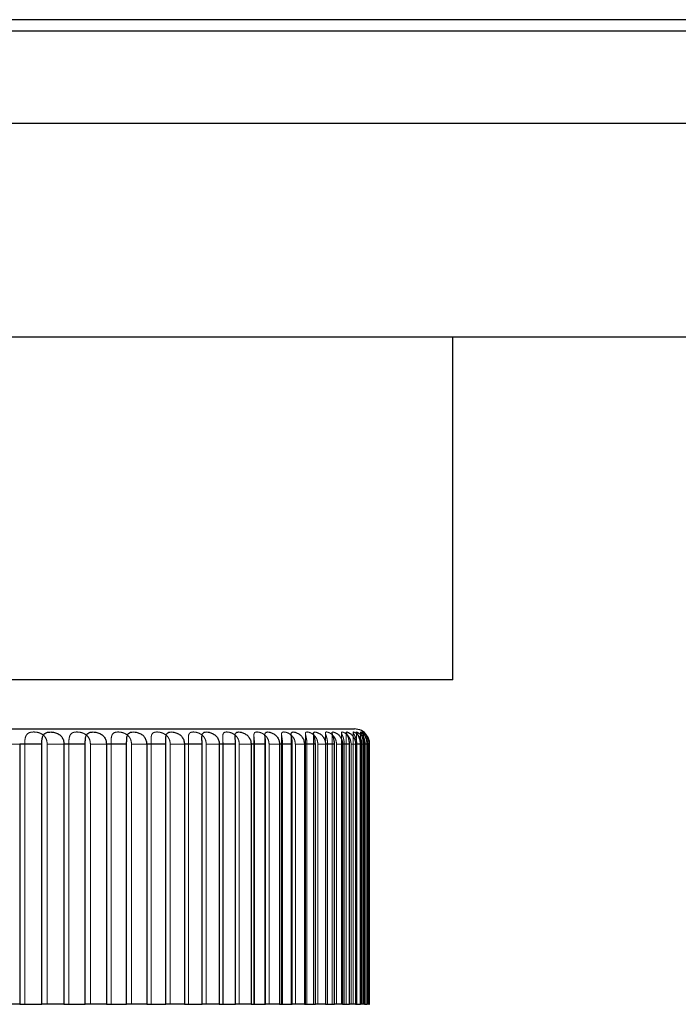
# Model space of a CAD drawing. Header units: millimetres. Extents: x 7 to 412, y 5 to 291.
# Tile 47 of 79: x 127.46 to 129.25, y 267.88 to 270.56. Entities that reach past the tile are written whole.
import ezdxf

# ---------------------------------------------------------------- set-up
doc = ezdxf.new("R2010")
doc.units = ezdxf.units.MM
doc.linetypes.add('HIDDEN', pattern=[1.905, 1.27, -0.635])

msp = doc.modelspace()

# ---------------------------------------------------------------- linework, layer by layer
at = {"color": 7, "linetype": 'Continuous', "lineweight": 25}
for p, q in [((204.88955, 270.55865), (39.88955, 270.55865)), ((204.88955, 270.52698), (39.88955, 270.52698)), ((128.63955, 268.76032), (128.63955, 269.69365)), ((128.63955, 268.76032), (126.97288, 268.76032)), ((125.53817, 268.62698), (128.3715, 268.62698)), ((127.52066, 268.58532), (127.4604, 268.58532)), ((127.4604, 268.58532), (127.4604, 267.87698)), ((127.52066, 267.87698), (127.52066, 268.58532)), ((127.63886, 268.58532), (127.58098, 268.58532)), ((127.58098, 268.58532), (127.58098, 267.87698)), ((127.63886, 267.87698), (127.63886, 268.58532)), ((127.75156, 268.58532), (127.69652, 268.58532)), ((127.69652, 268.58532), (127.69652, 267.87698)), ((127.75156, 267.87698), (127.75156, 268.58532)), ((127.85785, 268.58532), (127.80609, 268.58532)), ((127.80609, 268.58532), (127.80609, 267.87698)), ((127.85785, 267.87698), (127.85785, 268.58532)), ((127.95686, 268.58532), (127.90881, 268.58532)), ((127.90881, 268.58532), (127.90881, 267.87698)), ((127.95686, 267.87698), (127.95686, 268.58532)), ((128.0478, 268.58532), (128.00384, 268.58532)), ((128.00384, 268.58532), (128.00384, 267.87698)), ((128.0478, 267.87698), (128.0478, 268.58532)), ((128.12995, 268.58532), (128.09043, 268.58532)), ((128.09043, 268.58532), (128.09043, 267.87698)), ((128.12995, 267.87698), (128.12995, 268.58532)), ((128.20263, 268.58532), (128.16788, 268.58532)), ((128.16788, 268.58532), (128.16788, 267.87698)), ((128.20263, 267.87698), (128.20263, 268.58532)), ((128.26527, 268.58532), (128.23555, 268.58532)), ((128.23555, 268.58532), (128.23555, 267.87698)), ((128.26527, 267.87698), (128.26527, 268.58532)), ((128.31736, 268.58532), (128.29292, 268.58532)), ((128.29292, 268.58532), (128.29292, 267.87698)), ((128.31736, 267.87698), (128.31736, 268.58532)), ((128.35847, 268.58532), (128.33952, 268.58532)), ((128.33952, 268.58532), (128.33952, 267.87698)), ((128.35847, 267.87698), (128.35847, 268.58532)), ((128.38829, 268.58532), (128.37496, 268.58532)), ((128.37496, 268.58532), (128.37496, 267.87698)), ((128.38829, 267.87698), (128.38829, 268.58532)), ((128.40656, 268.58532), (128.39897, 268.58532)), ((128.39897, 268.58532), (128.39897, 267.87698)), ((128.40656, 267.87698), (128.40656, 268.58532)), ((128.41315, 268.58532), (128.41136, 268.58532)), ((128.41136, 268.58532), (128.41136, 267.87698)), ((128.41315, 267.87698), (128.41315, 268.58532)), ((127.4604, 267.87698), (127.3979, 267.87698)), ((127.4604, 267.87698), (127.52066, 267.87698)), ((127.58098, 267.87698), (127.52066, 267.87698)), ((127.58098, 267.87698), (127.63886, 267.87698)), ((127.69652, 267.87698), (127.63886, 267.87698)), ((127.69652, 267.87698), (127.75156, 267.87698)), ((127.80609, 267.87698), (127.75156, 267.87698)), ((127.80609, 267.87698), (127.85785, 267.87698)), ((127.90881, 267.87698), (127.85785, 267.87698)), ((127.90881, 267.87698), (127.95686, 267.87698)), ((128.00384, 267.87698), (127.95686, 267.87698)), ((128.00384, 267.87698), (128.0478, 267.87698)), ((128.09043, 267.87698), (128.0478, 267.87698)), ((128.09043, 267.87698), (128.12995, 267.87698)), ((128.16788, 267.87698), (128.12995, 267.87698)), ((128.16788, 267.87698), (128.20263, 267.87698)), ((128.23555, 267.87698), (128.20263, 267.87698)), ((128.23555, 267.87698), (128.26527, 267.87698)), ((128.29292, 267.87698), (128.26527, 267.87698)), ((128.29292, 267.87698), (128.31736, 267.87698)), ((128.33952, 267.87698), (128.31736, 267.87698)), ((128.33952, 267.87698), (128.35847, 267.87698)), ((128.37496, 267.87698), (128.35847, 267.87698)), ((128.37496, 267.87698), (128.38829, 267.87698)), ((128.39897, 267.87698), (128.38829, 267.87698)), ((128.39897, 267.87698), (128.40656, 267.87698)), ((128.41136, 267.87698), (128.40656, 267.87698)), ((128.41136, 267.87698), (128.41315, 267.87698))]:
    msp.add_line(p, q, dxfattribs=at)
at = {"color": 7, "linetype": 'HIDDEN', "lineweight": 18}
for p, q in [((39.88955, 270.55865), (204.88955, 270.55865)), ((39.88955, 270.52698), (204.88955, 270.52698)), ((127.91966, 268.59993), (127.91966, 267.87698)), ((127.95653, 268.60237), (127.95653, 267.87698)), ((128.01328, 268.60569), (128.01328, 267.87698)), ((128.04684, 268.60733), (128.04684, 267.87698)), ((128.09804, 268.60976), (128.09804, 267.87698)), ((128.12803, 268.61068), (128.12803, 267.87698)), ((128.17327, 268.61223), (128.17327, 267.87698)), ((128.19943, 268.61327), (128.19943, 267.87698)), ((128.23834, 268.61433), (128.23834, 267.87698)), ((128.26048, 268.61497), (128.26048, 267.87698)), ((128.29275, 268.61603), (128.29275, 267.87698)), ((128.31068, 268.61661), (128.31068, 267.87698)), ((128.33605, 268.61692), (128.33605, 267.87698)), ((128.34962, 268.61733), (128.34962, 267.87698)), ((128.3679, 268.61781), (128.3679, 267.87698)), ((128.37701, 268.61804), (128.37701, 267.87698)), ((128.38803, 268.61832), (128.38803, 267.87698)), ((128.3926, 268.61843), (128.3926, 267.87698)), ((128.39629, 268.61838), (128.39629, 267.87698)), ((127.41307, 268.58532), (127.47411, 268.58532)), ((127.47411, 268.58532), (127.47411, 267.87698)), ((127.53532, 268.58532), (127.59417, 268.58532)), ((127.53532, 267.87698), (127.53532, 268.58532)), ((127.59417, 268.58532), (127.59417, 267.87698)), ((127.65291, 268.58532), (127.70909, 268.58532)), ((127.65291, 267.87698), (127.65291, 268.58532)), ((127.70909, 268.58532), (127.70909, 267.87698)), ((127.76487, 268.58532), (127.81794, 268.58532)), ((127.76487, 267.87698), (127.76487, 268.58532)), ((127.81794, 268.58532), (127.81794, 267.87698)), ((127.85782, 268.59437), (127.85782, 267.87698)), ((127.87032, 268.58532), (127.91983, 268.58532)), ((127.87032, 267.87698), (127.87032, 268.58532)), ((127.91983, 268.58532), (127.91983, 267.87698)), ((127.96839, 268.58532), (128.01396, 268.58532)), ((127.96839, 267.87698), (127.96839, 268.58532)), ((128.01396, 268.58532), (128.01396, 267.87698)), ((128.0583, 268.58532), (128.09956, 268.58532)), ((128.0583, 267.87698), (128.0583, 268.58532)), ((128.09956, 268.58532), (128.09956, 267.87698)), ((128.13932, 268.58532), (128.17594, 268.58532)), ((128.13932, 267.87698), (128.13932, 268.58532)), ((128.17594, 268.58532), (128.17594, 267.87698)), ((128.21081, 268.58532), (128.24249, 268.58532)), ((128.21081, 267.87698), (128.21081, 268.58532)), ((128.24249, 268.58532), (128.24249, 267.87698)), ((128.27219, 268.58532), (128.29868, 268.58532)), ((128.27219, 267.87698), (128.27219, 268.58532)), ((128.29868, 268.58532), (128.29868, 267.87698)), ((128.32296, 268.58532), (128.34404, 268.58532)), ((128.32296, 267.87698), (128.32296, 268.58532)), ((128.34404, 268.58532), (128.34404, 267.87698)), ((128.36272, 268.58532), (128.37822, 268.58532)), ((128.36272, 267.87698), (128.36272, 268.58532)), ((128.37822, 268.58532), (128.37822, 267.87698)), ((128.39114, 268.58532), (128.40094, 268.58532)), ((128.39114, 267.87698), (128.39114, 268.58532)), ((128.40094, 268.58532), (128.40094, 267.87698)), ((128.40799, 268.58532), (128.41201, 268.58532)), ((128.40799, 267.87698), (128.40799, 268.58532)), ((128.41201, 268.58532), (128.41201, 267.87698))]:
    msp.add_line(p, q, dxfattribs=at)
at = {"color": 7, "linetype": 'Continuous', "lineweight": 25}
msp.add_arc((128.3715, 268.58532), 0.04167, 35.49966, 90, dxfattribs=at)
for points, knots in [([(39.88958, 270.27698), (39.88957, 270.27698), (39.87482, 270.27698), (39.92589, 270.27698), (40.04992, 270.27698), (40.27326, 270.27698), (40.5817, 270.27698), (40.97865, 270.27698), (41.46265, 270.27698), (42.03346, 270.27698), (42.69035, 270.27698), (43.43264, 270.27698), (44.25951, 270.27698), (45.17005, 270.27698), (46.16327, 270.27698), (47.2381, 270.27698), (48.39337, 270.27698), (49.62784, 270.27698), (50.94018, 270.27698), (52.32898, 270.27698), (53.89275, 270.27698), (55.64614, 270.27698), (57.60256, 270.27698), (59.65876, 270.27698), (61.81154, 270.27698), (64.00645, 270.27698), (66.23439, 270.27698), (68.48708, 270.27698), (70.81208, 270.27698), (73.20628, 270.27698), (75.66646, 270.27698), (78.34237, 270.27698), (81.24072, 270.27698), (84.36661, 270.27698), (87.56333, 270.27698), (90.845, 270.27698), (94.20644, 270.27698), (97.64213, 270.27698), (101.12562, 270.27698), (104.65017, 270.27698), (108.18765, 270.27698), (111.73084, 270.27698), (115.27269, 270.27698), (118.8278, 270.27698), (122.41113, 270.27698), (126.01598, 270.27698), (129.6354, 270.27698), (133.24084, 270.27698), (136.82531, 270.27698), (140.36091, 270.27698), (143.84138, 270.27698), (147.26074, 270.27698), (150.63376, 270.27698), (153.78887, 270.27698), (156.72759, 270.27698), (159.45306, 270.27698), (162.12879, 270.27698), (164.75121, 270.27698), (167.31678, 270.27698), (169.77527, 270.27698), (172.12658, 270.27698), (174.37115, 270.27698), (176.55371, 270.27698), (178.67166, 270.27698), (180.81353, 270.27698), (182.96756, 270.27698), (185.12034, 270.27698), (187.17653, 270.27698), (189.13295, 270.27698), (190.88635, 270.27698), (192.45012, 270.27698), (193.83891, 270.27698), (195.15125, 270.27698), (196.38572, 270.27698), (197.541, 270.27698), (198.61583, 270.27698), (199.60905, 270.27698), (200.51959, 270.27698), (201.34645, 270.27698), (202.08874, 270.27698), (202.74564, 270.27698), (203.31643, 270.27698), (203.80051, 270.27698), (204.19719, 270.27698), (204.50662, 270.27698), (204.72627, 270.27698), (204.864, 270.27698), (204.88104, 270.27698), (204.88955, 270.27698)], [0, 0, 0, 0, 0.00000582, 0.0079679, 0.01594283, 0.02394332, 0.03198187, 0.04007064, 0.04822133, 0.05644515, 0.06475268, 0.07315384, 0.08165782, 0.09027307, 0.09900723, 0.10786713, 0.11685881, 0.12598748, 0.13525755, 0.14467263, 0.15423558, 0.16590895, 0.1778005, 0.18991105, 0.20224008, 0.21478578, 0.22668799, 0.23877295, 0.25103651, 0.26347373, 0.27607897, 0.28884596, 0.30409077, 0.31953828, 0.33517517, 0.35098718, 0.36725102, 0.38366412, 0.40020913, 0.41686808, 0.4336225, 0.45015243, 0.46673804, 0.4833609, 0.50000242, 0.51694638, 0.53387064, 0.55075559, 0.56758177, 0.58433, 0.60068505, 0.61692924, 0.63304559, 0.64901767, 0.66244496, 0.67574777, 0.68891727, 0.70194511, 0.71482342, 0.72754488, 0.7393897, 0.75108395, 0.76262302, 0.77400286, 0.78522004, 0.79776573, 0.81009476, 0.82220532, 0.83409687, 0.84577024, 0.85533318, 0.86474827, 0.87401833, 0.883147, 0.89213868, 0.90099859, 0.90973275, 0.91834799, 0.92685198, 0.93525314, 0.94356067, 0.95178448, 0.95993518, 0.96802394, 0.97606249, 0.98406298, 0.99203791, 1, 1, 1, 1]), ([(204.05646, 269.69365), (204.0458, 269.69365), (204.02446, 269.69365), (203.8522, 269.69365), (203.57829, 269.69365), (203.19362, 269.69365), (202.70426, 269.69365), (202.11359, 269.69365), (201.43092, 269.69365), (200.65873, 269.69365), (199.80438, 269.69365), (198.86781, 269.69365), (197.8548, 269.69365), (196.77275, 269.69365), (195.62608, 269.69365), (194.37947, 269.69365), (193.02363, 269.69365), (191.55834, 269.69365), (190.03352, 269.69365), (188.45313, 269.69365), (186.82132, 269.69365), (185.14323, 269.69365), (183.36838, 269.69365), (181.49908, 269.69365), (179.53432, 269.69365), (177.53589, 269.69365), (175.50316, 269.69365), (173.24994, 269.69365), (170.76814, 269.69365), (168.05294, 269.69365), (165.30072, 269.69365), (162.52527, 269.69365), (159.74853, 269.69365), (156.96824, 269.69365), (154.18926, 269.69365), (151.38914, 269.69365), (148.45483, 269.69365), (145.3697, 269.69365), (142.14552, 269.69365), (138.89873, 269.69365), (135.63804, 269.69365), (132.35865, 269.69365), (129.06559, 269.69365), (125.76117, 269.69365), (122.3252, 269.69365), (118.76369, 269.69365), (115.08416, 269.69365), (111.41589, 269.69365), (108.21348, 269.69365), (105.47474, 269.69365), (103.19023, 269.69365), (100.91145, 269.69365), (98.64039, 269.69365), (96.16509, 269.69365), (93.49549, 269.69365), (90.62724, 269.69365), (87.77735, 269.69365), (84.94247, 269.69365), (82.33535, 269.69365), (79.95638, 269.69365), (77.7988, 269.69365), (75.66479, 269.69365), (73.55691, 269.69365), (71.4316, 269.69365), (69.29143, 269.69365), (67.13958, 269.69365), (65.02419, 269.69365), (62.94236, 269.69365), (60.90222, 269.69365), (59.05542, 269.69365), (57.3987, 269.69365), (55.9222, 269.69365), (54.48774, 269.69365), (53.09798, 269.69365), (51.75789, 269.69365), (50.47455, 269.69365), (49.25672, 269.69365), (48.10235, 269.69365), (47.01413, 269.69365), (45.99561, 269.69365), (45.05176, 269.69365), (44.18849, 269.69365), (43.40572, 269.69365), (42.71305, 269.69365), (42.11524, 269.69365), (41.61952, 269.69365), (41.22897, 269.69365), (40.9419, 269.69365), (40.77476, 269.69365), (40.7087, 269.69365), (40.72471, 269.69365), (40.72572, 269.69365)], [0, 0, 0, 0, 0.00890697, 0.01782449, 0.02674982, 0.03572222, 0.04475509, 0.05371946, 0.06273019, 0.07162165, 0.08058602, 0.08953451, 0.09852419, 0.10755523, 0.11649851, 0.1255025, 0.13544287, 0.14544071, 0.15545805, 0.16544877, 0.17551056, 0.18559011, 0.19561718, 0.20666634, 0.21767604, 0.22864468, 0.23964157, 0.25066369, 0.26466724, 0.27871467, 0.29277357, 0.30678946, 0.32070115, 0.33435375, 0.34805529, 0.36162847, 0.37531323, 0.3907223, 0.40624035, 0.42170346, 0.4372438, 0.45280227, 0.46840731, 0.48404921, 0.49970709, 0.51714723, 0.53456874, 0.55194241, 0.56930654, 0.58021521, 0.5910872, 0.60203912, 0.61295851, 0.62382586, 0.63785336, 0.65176509, 0.66577486, 0.67982457, 0.69384921, 0.70483041, 0.71579164, 0.7267608, 0.73770401, 0.74861748, 0.76025736, 0.7719003, 0.78354892, 0.7952112, 0.80699303, 0.81872606, 0.82788422, 0.83707563, 0.84622443, 0.8553644, 0.86454941, 0.87366781, 0.88270927, 0.89167844, 0.90070206, 0.90968649, 0.91863136, 0.92762379, 0.93655298, 0.94561812, 0.95460499, 0.96356874, 0.97250518, 0.98142669, 0.99040496, 0.99939326, 1, 1, 1, 1]), ([(127.52066, 268.58532), (127.52073, 268.58894), (127.52087, 268.59619), (127.52243, 268.6058), (127.52599, 268.61282), (127.53192, 268.61696), (127.53999, 268.61881), (127.54991, 268.61867), (127.56056, 268.61627), (127.56998, 268.61115), (127.5766, 268.60356), (127.58034, 268.59466), (127.58078, 268.58834), (127.58098, 268.58532)], [0, 0, 0, 0, 0.0955419, 0.1913922, 0.2838681, 0.3704907, 0.4590396, 0.5537833, 0.6514548, 0.7453765, 0.8328407, 0.9202084, 1, 1, 1, 1]), ([(127.63886, 268.58532), (127.6389, 268.58894), (127.63899, 268.59619), (127.64008, 268.6058), (127.64299, 268.61282), (127.64824, 268.61696), (127.65572, 268.61881), (127.66522, 268.61867), (127.6757, 268.61627), (127.68517, 268.61115), (127.69197, 268.60356), (127.69586, 268.59466), (127.69631, 268.58834), (127.69652, 268.58532)], [0, 0, 0, 0, 0.0955419, 0.1913922, 0.2838681, 0.3704907, 0.4590396, 0.5537833, 0.6514548, 0.7453765, 0.8328407, 0.9202084, 1, 1, 1, 1]), ([(127.75156, 268.58532), (127.75157, 268.58894), (127.7516, 268.59619), (127.75221, 268.6058), (127.75445, 268.61282), (127.75898, 268.61696), (127.76581, 268.61881), (127.77481, 268.61867), (127.78503, 268.61627), (127.79449, 268.61115), (127.80139, 268.60356), (127.8054, 268.59466), (127.80587, 268.58834), (127.80609, 268.58532)], [0, 0, 0, 0, 0.0955419, 0.1913922, 0.2838681, 0.3704907, 0.4590396, 0.5537833, 0.6514548, 0.7453765, 0.8328407, 0.9202084, 1, 1, 1, 1]), ([(127.85785, 268.58532), (127.85783, 268.58894), (127.85779, 268.59619), (127.85792, 268.6058), (127.85947, 268.61282), (127.86324, 268.61696), (127.86937, 268.61881), (127.8778, 268.61867), (127.88768, 268.61627), (127.89705, 268.61115), (127.90401, 268.60356), (127.9081, 268.59466), (127.90858, 268.58834), (127.90881, 268.58532)], [0, 0, 0, 0, 0.0955419, 0.1913922, 0.2838681, 0.3704907, 0.4590396, 0.5537833, 0.6514548, 0.7453765, 0.8328407, 0.9202084, 1, 1, 1, 1]), ([(127.95686, 268.58532), (127.95681, 268.58894), (127.95671, 268.59619), (127.95636, 268.6058), (127.95721, 268.61282), (127.96019, 268.61696), (127.96557, 268.61881), (127.97336, 268.61867), (127.98281, 268.61627), (127.99202, 268.61115), (127.99898, 268.60356), (128.00312, 268.59466), (128.00361, 268.58834), (128.00384, 268.58532)], [0, 0, 0, 0, 0.0955419, 0.1913922, 0.2838681, 0.3704907, 0.4590396, 0.5537833, 0.6514548, 0.7453765, 0.8328407, 0.9202084, 1, 1, 1, 1]), ([(128.0478, 268.58532), (128.04773, 268.58894), (128.04757, 268.59619), (128.04673, 268.6058), (128.04688, 268.61282), (128.04905, 268.61696), (128.05362, 268.61881), (128.06072, 268.61867), (128.06968, 268.61627), (128.07863, 268.61115), (128.08554, 268.60356), (128.0897, 268.59466), (128.09019, 268.58834), (128.09043, 268.58532)], [0, 0, 0, 0, 0.0955419, 0.19139223, 0.28386809, 0.37049069, 0.45903964, 0.55378333, 0.65145477, 0.74537648, 0.83284069, 0.9202084, 1, 1, 1, 1]), ([(128.12995, 268.58532), (128.12984, 268.58894), (128.12962, 268.59619), (128.12832, 268.6058), (128.12775, 268.61282), (128.12909, 268.61696), (128.13284, 268.61881), (128.13918, 268.61867), (128.14756, 268.61627), (128.1562, 268.61115), (128.163, 268.60356), (128.16715, 268.59466), (128.16764, 268.58834), (128.16788, 268.58532)], [0, 0, 0, 0, 0.0955419, 0.1913922, 0.2838681, 0.3704907, 0.4590396, 0.5537833, 0.6514548, 0.7453765, 0.8328407, 0.9202084, 1, 1, 1, 1]), ([(128.20263, 268.58532), (128.2025, 268.58894), (128.20222, 268.59619), (128.20045, 268.6058), (128.19918, 268.61282), (128.19968, 268.61696), (128.20256, 268.61881), (128.2081, 268.61867), (128.21584, 268.61627), (128.2241, 268.61115), (128.23073, 268.60356), (128.23483, 268.59466), (128.23532, 268.58834), (128.23555, 268.58532)], [0, 0, 0, 0, 0.0955419, 0.1913922, 0.2838681, 0.3704907, 0.4590396, 0.5537833, 0.6514548, 0.7453765, 0.8328407, 0.9202084, 1, 1, 1, 1]), ([(128.26527, 268.58532), (128.26511, 268.58894), (128.26478, 268.59619), (128.26256, 268.6058), (128.2606, 268.61282), (128.26025, 268.61696), (128.26224, 268.61881), (128.26693, 268.61867), (128.27397, 268.61627), (128.28178, 268.61115), (128.28819, 268.60356), (128.29221, 268.59466), (128.29269, 268.58834), (128.29292, 268.58532)], [0, 0, 0, 0, 0.0955419, 0.1913922, 0.2838681, 0.3704907, 0.4590396, 0.5537833, 0.6514548, 0.7453765, 0.8328407, 0.9202084, 1, 1, 1, 1]), ([(128.31736, 268.58532), (128.31717, 268.58894), (128.31679, 268.59619), (128.31414, 268.6058), (128.3115, 268.61282), (128.3103, 268.61696), (128.3114, 268.61881), (128.31519, 268.61867), (128.32148, 268.61627), (128.32878, 268.61115), (128.33492, 268.60356), (128.33882, 268.59466), (128.33929, 268.58834), (128.33952, 268.58532)], [0, 0, 0, 0, 0.0955419, 0.1913922, 0.2838681, 0.3704907, 0.4590396, 0.5537833, 0.6514548, 0.7453765, 0.8328407, 0.9202084, 1, 1, 1, 1]), ([(128.35847, 268.58532), (128.35826, 268.58894), (128.35783, 268.59619), (128.35477, 268.6058), (128.35147, 268.61282), (128.34945, 268.61696), (128.34963, 268.61881), (128.3525, 268.61867), (128.35799, 268.61627), (128.36471, 268.61115), (128.37053, 268.60356), (128.37429, 268.59466), (128.37474, 268.58834), (128.37496, 268.58532)], [0, 0, 0, 0, 0.0955419, 0.1913922, 0.2838681, 0.3704907, 0.4590396, 0.5537833, 0.6514548, 0.7453765, 0.8328407, 0.9202084, 1, 1, 1, 1]), ([(128.38829, 268.58532), (128.38805, 268.58894), (128.38758, 268.59619), (128.38413, 268.6058), (128.3802, 268.61282), (128.37736, 268.61696), (128.37663, 268.61881), (128.37856, 268.61867), (128.38319, 268.61627), (128.38929, 268.61115), (128.39474, 268.60356), (128.39832, 268.59466), (128.39876, 268.58834), (128.39897, 268.58532)], [0, 0, 0, 0, 0.0955419, 0.1913922, 0.2838681, 0.3704907, 0.4590396, 0.5537833, 0.6514548, 0.7453765, 0.8328407, 0.9202084, 1, 1, 1, 1]), ([(128.40656, 268.58532), (128.40631, 268.58894), (128.40579, 268.59619), (128.40199, 268.6058), (128.39746, 268.61282), (128.39382, 268.61696), (128.39219, 268.61881), (128.39316, 268.61867), (128.3969, 268.61627), (128.40232, 268.61115), (128.40737, 268.60356), (128.41074, 268.59466), (128.41116, 268.58834), (128.41136, 268.58532)], [0, 0, 0, 0, 0.0955419, 0.1913922, 0.2838681, 0.3704907, 0.4590396, 0.5537833, 0.6514548, 0.7453765, 0.8328407, 0.9202084, 1, 1, 1, 1]), ([(128.41315, 268.58532), (128.41287, 268.58891), (128.41232, 268.59611), (128.40881, 268.60465), (128.40617, 268.60816), (128.40525, 268.60939)], [0, 0, 0, 0, 0.3935305, 0.7883315, 1, 1, 1, 1])]:
    msp.add_open_spline(points, degree=3, knots=knots, dxfattribs=at)
at = {"color": 7, "linetype": 'HIDDEN', "lineweight": 18}
for points, knots in [([(127.53532, 268.58532), (127.53504, 268.58894), (127.53446, 268.59619), (127.52965, 268.6058), (127.52209, 268.61282), (127.5127, 268.61696), (127.50265, 268.61881), (127.49273, 268.61867), (127.4843, 268.61627), (127.47858, 268.61115), (127.47556, 268.60356), (127.47429, 268.59466), (127.47417, 268.58834), (127.47411, 268.58532)], [0, 0, 0, 0, 0.0955419, 0.1913922, 0.2838681, 0.3704907, 0.4590396, 0.5537833, 0.6514548, 0.7453765, 0.8328407, 0.9202084, 1, 1, 1, 1]), ([(127.65291, 268.58532), (127.65261, 268.58894), (127.652, 268.59619), (127.64699, 268.6058), (127.63926, 268.61282), (127.62984, 268.61696), (127.61996, 268.61881), (127.61047, 268.61867), (127.60266, 268.61627), (127.59764, 268.61115), (127.5952, 268.60356), (127.59429, 268.59466), (127.59421, 268.58834), (127.59417, 268.58532)], [0, 0, 0, 0, 0.0955419, 0.19139223, 0.28386809, 0.37049069, 0.45903964, 0.55378333, 0.65145477, 0.74537648, 0.83284069, 0.9202084, 1, 1, 1, 1]), ([(127.76487, 268.58532), (127.76456, 268.58894), (127.76393, 268.59619), (127.75876, 268.6058), (127.75091, 268.61282), (127.74154, 268.61696), (127.73192, 268.61881), (127.72292, 268.61867), (127.71581, 268.61627), (127.71153, 268.61115), (127.70969, 268.60356), (127.70915, 268.59466), (127.70911, 268.58834), (127.70909, 268.58532)], [0, 0, 0, 0, 0.0955419, 0.1913922, 0.2838681, 0.3704907, 0.4590396, 0.5537833, 0.6514548, 0.7453765, 0.8328407, 0.9202084, 1, 1, 1, 1]), ([(127.87032, 268.58532), (127.86999, 268.58894), (127.86934, 268.59619), (127.86406, 268.6058), (127.85616, 268.61282), (127.8469, 268.61696), (127.83762, 268.61881), (127.82919, 268.61867), (127.82284, 268.61627), (127.81933, 268.61115), (127.8181, 268.60356), (127.81793, 268.59466), (127.81793, 268.58834), (127.81794, 268.58532)], [0, 0, 0, 0, 0.0955419, 0.1913922, 0.2838681, 0.3704907, 0.4590396, 0.5537833, 0.6514548, 0.7453765, 0.8328407, 0.9202084, 1, 1, 1, 1]), ([(127.96839, 268.58532), (127.96806, 268.58894), (127.96739, 268.59619), (127.96203, 268.6058), (127.95415, 268.61282), (127.94508, 268.61696), (127.93621, 268.61881), (127.92842, 268.61867), (127.92287, 268.61627), (127.92017, 268.61115), (127.91955, 268.60356), (127.91976, 268.59466), (127.91981, 268.58834), (127.91983, 268.58532)], [0, 0, 0, 0, 0.0955419, 0.1913922, 0.2838681, 0.3704907, 0.4590396, 0.5537833, 0.6514548, 0.7453765, 0.8328407, 0.9202084, 1, 1, 1, 1]), ([(128.0583, 268.58532), (128.05796, 268.58894), (128.05729, 268.59619), (128.0519, 268.6058), (128.04409, 268.61282), (128.03529, 268.61696), (128.0269, 268.61881), (128.01981, 268.61867), (128.01511, 268.61627), (128.01324, 268.61115), (128.01324, 268.60356), (128.01382, 268.59466), (128.01391, 268.58834), (128.01396, 268.58532)], [0, 0, 0, 0, 0.0955419, 0.1913922, 0.2838681, 0.3704907, 0.4590396, 0.5537833, 0.6514548, 0.7453765, 0.8328407, 0.9202084, 1, 1, 1, 1]), ([(128.13932, 268.58532), (128.13899, 268.58894), (128.13831, 268.59619), (128.13293, 268.6058), (128.12526, 268.61282), (128.1168, 268.61696), (128.10896, 268.61881), (128.10263, 268.61867), (128.09881, 268.61627), (128.09778, 268.61115), (128.09841, 268.60356), (128.09935, 268.59466), (128.09949, 268.58834), (128.09956, 268.58532)], [0, 0, 0, 0, 0.0955419, 0.1913922, 0.2838681, 0.3704907, 0.4590396, 0.5537833, 0.6514548, 0.7453765, 0.8328407, 0.9202084, 1, 1, 1, 1]), ([(128.21081, 268.58532), (128.21048, 268.58894), (128.2098, 268.59619), (128.20448, 268.6058), (128.19701, 268.61282), (128.18896, 268.61696), (128.18173, 268.61881), (128.17621, 268.61867), (128.17331, 268.61627), (128.17312, 268.61115), (128.17437, 268.60356), (128.17567, 268.59466), (128.17586, 268.58834), (128.17594, 268.58532)], [0, 0, 0, 0, 0.0955419, 0.1913922, 0.2838681, 0.3704907, 0.4590396, 0.5537833, 0.6514548, 0.7453765, 0.8328407, 0.9202084, 1, 1, 1, 1]), ([(128.27219, 268.58532), (128.27186, 268.58894), (128.27119, 268.59619), (128.26597, 268.6058), (128.25876, 268.61282), (128.25118, 268.61696), (128.24462, 268.61881), (128.23995, 268.61867), (128.23799, 268.61627), (128.23865, 268.61115), (128.24052, 268.60356), (128.24217, 268.59466), (128.24239, 268.58834), (128.24249, 268.58532)], [0, 0, 0, 0, 0.0955419, 0.1913922, 0.2838681, 0.3704907, 0.4590396, 0.5537833, 0.6514548, 0.7453765, 0.8328407, 0.9202084, 1, 1, 1, 1]), ([(128.32296, 268.58532), (128.32264, 268.58894), (128.32198, 268.59619), (128.3169, 268.6058), (128.31001, 268.61282), (128.30296, 268.61696), (128.29713, 268.61881), (128.29334, 268.61867), (128.29234, 268.61627), (128.29385, 268.61115), (128.29631, 268.60356), (128.29829, 268.59466), (128.29855, 268.58834), (128.29868, 268.58532)], [0, 0, 0, 0, 0.0955419, 0.1913922, 0.2838681, 0.3704907, 0.4590396, 0.5537833, 0.6514548, 0.7453765, 0.8328407, 0.9202084, 1, 1, 1, 1]), ([(128.36272, 268.58532), (128.3624, 268.58894), (128.36177, 268.59619), (128.35686, 268.6058), (128.35034, 268.61282), (128.34389, 268.61696), (128.33883, 268.61881), (128.33596, 268.61867), (128.33592, 268.61627), (128.33827, 268.61115), (128.3413, 268.60356), (128.3436, 268.59466), (128.3439, 268.58834), (128.34404, 268.58532)], [0, 0, 0, 0, 0.0955419, 0.1913922, 0.2838681, 0.3704907, 0.4590396, 0.5537833, 0.6514548, 0.7453765, 0.8328407, 0.9202084, 1, 1, 1, 1]), ([(128.39114, 268.58532), (128.39083, 268.58894), (128.39022, 268.59619), (128.38554, 268.6058), (128.37945, 268.61282), (128.37363, 268.61696), (128.36938, 268.61881), (128.36746, 268.61867), (128.36838, 268.61627), (128.37154, 268.61115), (128.37512, 268.60356), (128.37773, 268.59466), (128.37806, 268.58834), (128.37822, 268.58532)], [0, 0, 0, 0, 0.0955419, 0.1913922, 0.2838681, 0.3704907, 0.4590396, 0.5537833, 0.6514548, 0.7453765, 0.8328407, 0.9202084, 1, 1, 1, 1]), ([(128.40799, 268.58532), (128.4077, 268.58894), (128.40712, 268.59619), (128.40269, 268.6058), (128.39708, 268.61282), (128.39195, 268.61696), (128.38855, 268.61881), (128.38758, 268.61867), (128.38947, 268.61627), (128.39341, 268.61115), (128.39752, 268.60356), (128.4004, 268.59466), (128.40076, 268.58834), (128.40094, 268.58532)], [0, 0, 0, 0, 0.0955419, 0.1913922, 0.2838681, 0.3704907, 0.4590396, 0.5537833, 0.6514548, 0.7453765, 0.8328407, 0.9202084, 1, 1, 1, 1]), ([(128.40525, 268.60939), (128.40452, 268.61048), (128.40227, 268.61387), (128.39878, 268.6168), (128.39637, 268.61869), (128.39656, 268.61846), (128.39663, 268.61838)], [0, 0, 0, 0, 0.15591656, 0.48463375, 0.82066113, 1, 1, 1, 1]), ([(128.39663, 268.6183), (128.39739, 268.61765), (128.39887, 268.61637), (128.40373, 268.61113), (128.40828, 268.60357), (128.41144, 268.59466), (128.41183, 268.58833), (128.41201, 268.58532)], [0, 0, 0, 0, 0.2188879, 0.4293725, 0.6253853, 0.8211819, 1, 1, 1, 1])]:
    msp.add_open_spline(points, degree=3, knots=knots, dxfattribs=at)

doc.saveas('drawing.dxf')
